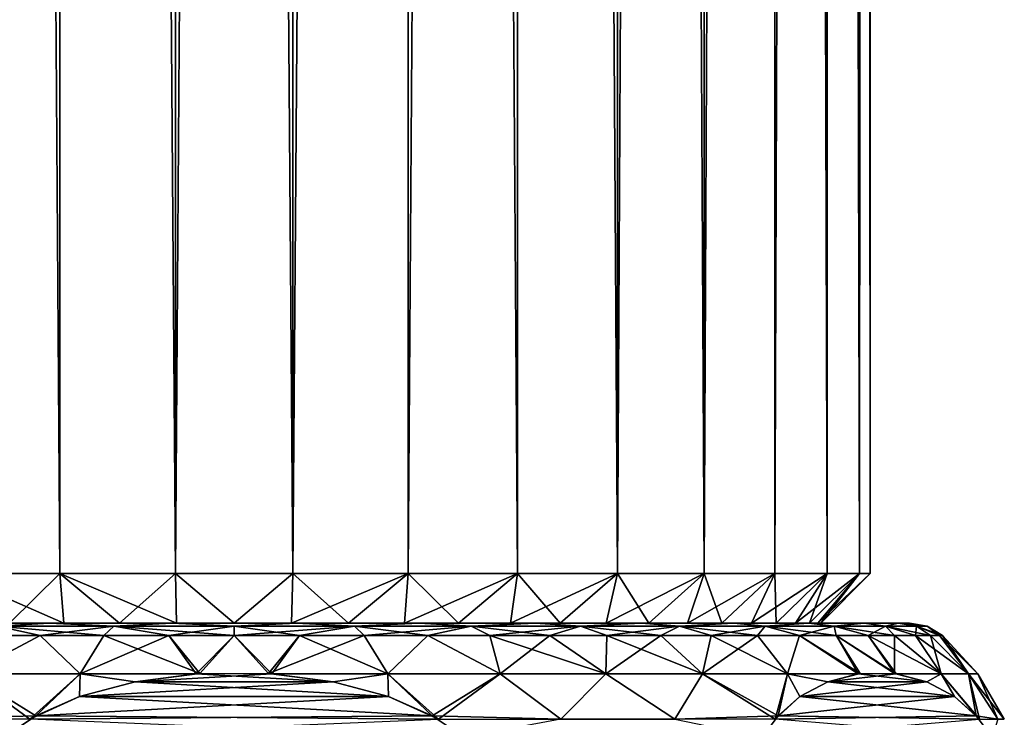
# Model space of a CAD drawing. Header units: metres. Extents: x -109 to 109, y -917 to 389.
# Tile 235 of 256: x -81 to -61, y 57 to 71. Entities that reach past the tile are written whole.
import ezdxf

# ---------------------------------------------------------------- set-up
doc = ezdxf.new("R2010")
doc.units = ezdxf.units.M
doc.layers.add('solid_24503124_XXX_01_SW0001', color=7, linetype='CONTINUOUS')

msp = doc.modelspace()

# ---------------------------------------------------------------- linework, layer by layer
at = {"layer": 'solid_24503124_XXX_01_SW0001'}
for points in [[(-80.017059, 60, 12.359321), (-80.016586, 378.299988, 12.35945), (-82.227768, 378.299988, 11.502831)], [(-82.227448, 60, 11.502992), (-80.017059, 60, 12.359321), (-82.227768, 378.299988, 11.502831)], [(-82.227448, 60, -11.502992), (-82.227768, 378.299988, -11.502831), (-80.016586, 378.299988, -12.35945)], [(-80.017059, 60, -12.359321), (-82.227448, 60, -11.502992), (-80.016586, 378.299988, -12.35945)], [(-80.017059, 60, 12.359321), (-77.686249, 60, 12.795129), (-80.016586, 378.299988, 12.35945)], [(-77.686249, 60, -12.795129), (-80.017059, 60, -12.359321), (-80.016586, 378.299988, -12.35945)], [(-77.686249, 60, 12.795129), (-77.685654, 378.299988, 12.795179), (-80.016586, 378.299988, 12.35945)], [(-77.686249, 60, -12.795129), (-80.016586, 378.299988, -12.35945), (-77.685654, 378.299988, -12.795179)], [(-77.686249, 60, 12.795129), (-75.313751, 60, 12.795129), (-77.685654, 378.299988, 12.795179)], [(-77.686249, 60, -12.795129), (-77.685654, 378.299988, -12.795179), (-75.314346, 378.299988, -12.795179)], [(-75.313751, 60, -12.795129), (-77.686249, 60, -12.795129), (-75.314346, 378.299988, -12.795179)], [(-75.313751, 60, 12.795129), (-75.314346, 378.299988, 12.795179), (-77.685654, 378.299988, 12.795179)], [(-75.313751, 60, 12.795129), (-72.983414, 378.299988, 12.35945), (-75.314346, 378.299988, 12.795179)], [(-75.313751, 60, -12.795129), (-75.314346, 378.299988, -12.795179), (-72.983414, 378.299988, -12.35945)], [(-75.313751, 60, 12.795129), (-72.982941, 60, 12.359321), (-72.983414, 378.299988, 12.35945)], [(-72.982941, 60, -12.359321), (-75.313751, 60, -12.795129), (-72.983414, 378.299988, -12.35945)], [(-70.772552, 60, 11.502992), (-70.772232, 378.299988, 11.502831), (-72.983414, 378.299988, 12.35945)], [(-72.982941, 60, 12.359321), (-70.772552, 60, 11.502992), (-72.983414, 378.299988, 12.35945)], [(-72.982941, 60, -12.359321), (-72.983414, 378.299988, -12.35945), (-70.772232, 378.299988, -11.502831)], [(-70.772552, 60, -11.502992), (-72.982941, 60, -12.359321), (-70.772232, 378.299988, -11.502831)], [(-70.772552, 60, 11.502992), (-68.756706, 60, 10.254947), (-70.772232, 378.299988, 11.502831)], [(-68.756706, 60, -10.254947), (-70.772552, 60, -11.502992), (-70.772232, 378.299988, -11.502831)], [(-68.756706, 60, 10.254947), (-68.756111, 378.299988, 10.254495), (-70.772232, 378.299988, 11.502831)], [(-68.756706, 60, -10.254947), (-70.772232, 378.299988, -11.502831), (-68.756111, 378.299988, -10.254495)], [(-68.756706, 60, 10.254947), (-67.003479, 60, 8.656712), (-68.756111, 378.299988, 10.254495)], [(-68.756706, 60, -10.254947), (-68.756111, 378.299988, -10.254495), (-67.003708, 378.299988, -8.656955)], [(-67.003479, 60, -8.656712), (-68.756706, 60, -10.254947), (-67.003708, 378.299988, -8.656955)], [(-67.003479, 60, 8.656712), (-67.003708, 378.299988, 8.656955), (-68.756111, 378.299988, 10.254495)], [(-67.003479, 60, 8.656712), (-65.574684, 378.299988, 6.764615), (-67.003708, 378.299988, 8.656955)], [(-67.003479, 60, -8.656712), (-67.003708, 378.299988, -8.656955), (-65.574684, 378.299988, -6.764615)], [(-67.003479, 60, 8.656712), (-65.574371, 60, 6.764101), (-65.574684, 378.299988, 6.764615)], [(-65.574371, 60, -6.764101), (-67.003479, 60, -8.656712), (-65.574684, 378.299988, -6.764615)], [(-64.517769, 60, 4.642055), (-64.517715, 378.299988, 4.64192), (-65.574684, 378.299988, 6.764615)], [(-65.574371, 60, 6.764101), (-64.517769, 60, 4.642055), (-65.574684, 378.299988, 6.764615)], [(-65.574371, 60, -6.764101), (-65.574684, 378.299988, -6.764615), (-64.517715, 378.299988, -4.64192)], [(-64.517769, 60, -4.642055), (-65.574371, 60, -6.764101), (-64.517715, 378.299988, -4.64192)], [(-64.517769, 60, 4.642055), (-63.868927, 60, 2.361885), (-64.517715, 378.299988, 4.64192)], [(-63.868927, 60, -2.361885), (-64.517769, 60, -4.642055), (-64.517715, 378.299988, -4.64192)], [(-63.868927, 60, 2.361885), (-63.868793, 378.299988, 2.361159), (-64.517715, 378.299988, 4.64192)], [(-63.868927, 60, -2.361885), (-64.517715, 378.299988, -4.64192), (-63.868793, 378.299988, -2.361159)], [(-63.868927, 60, -2.361885), (-63.868793, 378.299988, -2.361159), (-63.650002, 378.299988)], [(-63.868927, 60, -2.361885), (-63.650002, 378.299988), (-63.650002, 60)], [(-63.868927, 60, 2.361885), (-63.650002, 60), (-63.868793, 378.299988, 2.361159)], [(-63.650002, 60), (-63.650002, 378.299988), (-63.868793, 378.299988, 2.361159)], [(-79.939835, 59, 11.339752), (-80.017059, 60, 12.359321), (-82.227448, 60, 11.502992)], [(-81.034836, 59, 10.947957), (-79.939835, 59, 11.339752), (-82.227448, 60, 11.502992)], [(-81.034836, 59, -10.947957), (-82.227448, 60, -11.502992), (-80.017059, 60, -12.359321)], [(-79.939835, 59, -11.339752), (-81.034836, 59, -10.947957), (-80.017059, 60, -12.359321)], [(-77.661469, 59, 11.792942), (-77.686249, 60, 12.795129), (-80.017059, 60, 12.359321)], [(-78.811859, 59, 11.622295), (-77.661469, 59, 11.792942), (-80.017059, 60, 12.359321)], [(-79.939835, 59, 11.339752), (-78.811859, 59, 11.622295), (-80.017059, 60, 12.359321)], [(-78.811859, 59, -11.622295), (-80.017059, 60, -12.359321), (-77.686249, 60, -12.795129)], [(-78.811859, 59, -11.622295), (-79.939835, 59, -11.339752), (-80.017059, 60, -12.359321)], [(-77.661469, 59, -11.792942), (-78.811859, 59, -11.622295), (-77.686249, 60, -12.795129)], [(-76.5, 59, 11.849996), (-75.313751, 60, 12.795129), (-77.686249, 60, 12.795129)], [(-77.661469, 59, 11.792942), (-76.5, 59, 11.849996), (-77.686249, 60, 12.795129)], [(-76.5, 59, -11.849996), (-77.686249, 60, -12.795129), (-75.313751, 60, -12.795129)], [(-76.5, 59, -11.849996), (-77.661469, 59, -11.792942), (-77.686249, 60, -12.795129)], [(-76.5, 59, 11.849996), (-75.338531, 59, 11.792942), (-75.313751, 60, 12.795129)], [(-75.338531, 59, -11.792942), (-76.5, 59, -11.849996), (-75.313751, 60, -12.795129)], [(-75.338531, 59, 11.792942), (-74.188141, 59, 11.622295), (-75.313751, 60, 12.795129)], [(-75.338531, 59, -11.792942), (-75.313751, 60, -12.795129), (-72.982941, 60, -12.359321)], [(-74.188141, 59, -11.622295), (-75.338531, 59, -11.792942), (-72.982941, 60, -12.359321)], [(-74.188141, 59, 11.622295), (-72.982941, 60, 12.359321), (-75.313751, 60, 12.795129)], [(-74.188141, 59, 11.622295), (-73.060165, 59, 11.339752), (-72.982941, 60, 12.359321)], [(-73.060165, 59, -11.339752), (-74.188141, 59, -11.622295), (-72.982941, 60, -12.359321)], [(-73.060165, 59, 11.339752), (-71.965164, 59, 10.947957), (-72.982941, 60, 12.359321)], [(-73.060165, 59, -11.339752), (-72.982941, 60, -12.359321), (-70.772552, 60, -11.502992)], [(-71.965164, 59, -10.947957), (-73.060165, 59, -11.339752), (-70.772552, 60, -11.502992)], [(-71.965164, 59, 10.947957), (-70.772552, 60, 11.502992), (-72.982941, 60, 12.359321)], [(-71.965164, 59, 10.947957), (-70.913956, 59, 10.450767), (-70.772552, 60, 11.502992)], [(-70.913956, 59, -10.450767), (-71.965164, 59, -10.947957), (-70.772552, 60, -11.502992)], [(-70.913956, 59, 10.450767), (-69.916512, 59, 9.852928), (-70.772552, 60, 11.502992)], [(-70.913956, 59, -10.450767), (-70.772552, 60, -11.502992), (-68.756706, 60, -10.254947)], [(-69.916512, 59, -9.852928), (-70.913956, 59, -10.450767), (-68.756706, 60, -10.254947)], [(-69.916512, 59, 9.852928), (-68.756706, 60, 10.254947), (-70.772552, 60, 11.502992)], [(-69.916512, 59, 9.852928), (-68.982414, 59, 9.160151), (-68.756706, 60, 10.254947)], [(-68.982414, 59, -9.160151), (-69.916512, 59, -9.852928), (-68.756706, 60, -10.254947)], [(-68.982414, 59, 9.160151), (-68.120819, 59, 8.379244), (-68.756706, 60, 10.254947)], [(-68.982414, 59, -9.160151), (-68.756706, 60, -10.254947), (-67.003479, 60, -8.656712)], [(-68.120819, 59, -8.379244), (-68.982414, 59, -9.160151), (-67.003479, 60, -8.656712)], [(-68.120819, 59, 8.379244), (-67.003479, 60, 8.656712), (-68.756706, 60, 10.254947)], [(-68.120819, 59, 8.379244), (-67.339798, 59, 7.517527), (-67.003479, 60, 8.656712)], [(-67.339798, 59, -7.517527), (-68.120819, 59, -8.379244), (-67.003479, 60, -8.656712)], [(-67.339798, 59, 7.517527), (-66.647095, 59, 6.583517), (-67.003479, 60, 8.656712)], [(-67.339798, 59, -7.517527), (-67.003479, 60, -8.656712), (-65.574371, 60, -6.764101)], [(-66.647095, 59, -6.583517), (-67.339798, 59, -7.517527), (-65.574371, 60, -6.764101)], [(-66.647095, 59, 6.583517), (-65.574371, 60, 6.764101), (-67.003479, 60, 8.656712)], [(-66.647095, 59, 6.583517), (-66.04924, 59, 5.586062), (-65.574371, 60, 6.764101)], [(-66.04924, 59, -5.586062), (-66.647095, 59, -6.583517), (-65.574371, 60, -6.764101)], [(-66.04924, 59, 5.586062), (-65.552017, 59, 4.534772), (-65.574371, 60, 6.764101)], [(-66.04924, 59, -5.586062), (-65.574371, 60, -6.764101), (-64.517769, 60, -4.642055)], [(-65.552017, 59, -4.534772), (-66.04924, 59, -5.586062), (-64.517769, 60, -4.642055)], [(-65.552017, 59, 4.534772), (-64.517769, 60, 4.642055), (-65.574371, 60, 6.764101)], [(-65.552017, 59, 4.534772), (-65.160271, 59, 3.439915), (-64.517769, 60, 4.642055)], [(-65.160271, 59, -3.439915), (-65.552017, 59, -4.534772), (-64.517769, 60, -4.642055)], [(-65.160271, 59, 3.439915), (-64.877686, 59, 2.311776), (-64.517769, 60, 4.642055)], [(-65.160271, 59, -3.439915), (-64.517769, 60, -4.642055), (-63.868927, 60, -2.361885)], [(-64.877686, 59, -2.311776), (-65.160271, 59, -3.439915), (-63.868927, 60, -2.361885)], [(-64.877686, 59, 2.311776), (-63.868927, 60, 2.361885), (-64.517769, 60, 4.642055)], [(-64.877686, 59, 2.311776), (-64.707069, 59, 1.161523), (-63.868927, 60, 2.361885)], [(-64.707069, 59, -1.161523), (-64.877686, 59, -2.311776), (-63.868927, 60, -2.361885)], [(-64.707069, 59, -1.161523), (-63.868927, 60, -2.361885), (-63.650002, 60)], [(-64.707069, 59, -1.161523), (-63.650002, 60), (-64.650002, 59, 0)], [(-64.707069, 59, 1.161523), (-64.650002, 59, 0), (-63.868927, 60, 2.361885)], [(-64.650002, 59, 0), (-63.650002, 60), (-63.868927, 60, 2.361885)], [(-84.724968, 59, -10.888356), (-81.034836, 59, -10.947957), (-79.939835, 59, -11.339752)], [(-84.724968, 59, -10.888356), (-79.939835, 59, -11.339752), (-78.811859, 59, -11.622295)], [(-84.724968, 59, -10.888356), (-78.811859, 59, -11.622295), (-77.661469, 59, -11.792942)], [(-82.583694, 59, -12.214544), (-84.724968, 59, -10.888356), (-77.661469, 59, -11.792942)], [(-82.583694, 59, 12.214544), (-75.338531, 59, 11.792942), (-76.5, 59, 11.849996)], [(-82.583694, 59, 12.214544), (-70.416306, 59, 12.214544), (-75.338531, 59, 11.792942)], [(-82.583694, 59, 12.214544), (-76.5, 59, 11.849996), (-77.661469, 59, 11.792942)], [(-82.583694, 59, 12.214544), (-77.661469, 59, 11.792942), (-78.811859, 59, 11.622295)], [(-82.583694, 59, 12.214544), (-78.811859, 59, 11.622295), (-79.939835, 59, 11.339752)], [(-82.583694, 59, 12.214544), (-79.939835, 59, 11.339752), (-81.034836, 59, 10.947957)], [(-70.416306, 59, -12.214544), (-82.583694, 59, -12.214544), (-77.661469, 59, -11.792942)], [(-82.583694, 59, 12.214544), (-80.235153, 59, 13.124599), (-70.416306, 59, 12.214544)], [(-81.288048, 58.935413, 13.155044), (-80.235153, 59, 13.124599), (-82.583694, 59, 12.214544)], [(-72.764847, 59, -13.124599), (-80.235153, 59, -13.124599), (-82.583694, 59, -12.214544)], [(-81.288048, 58.935413, -13.155044), (-82.583694, 59, -12.214544), (-80.235153, 59, -13.124599)], [(-70.416306, 59, -12.214544), (-72.764847, 59, -13.124599), (-82.583694, 59, -12.214544)], [(-81.288048, 58.935413, 13.155044), (-81.66835, 58.75, 13.341057), (-80.415352, 58.75, 13.761022)], [(-81.288048, 58.935413, -13.155044), (-80.415352, 58.75, -13.761022), (-81.66835, 58.75, -13.341057)], [(-78.930954, 58.935413, 13.786624), (-80.235153, 59, 13.124599), (-81.288048, 58.935413, 13.155044)], [(-81.288048, 58.935413, -13.155044), (-80.235153, 59, -13.124599), (-78.930954, 58.935413, -13.786624)], [(-81.288048, 58.935413, 13.155044), (-80.415352, 58.75, 13.761022), (-79.128937, 58.75, 14.063582)], [(-78.930954, 58.935413, 13.786624), (-81.288048, 58.935413, 13.155044), (-79.128937, 58.75, 14.063582)], [(-81.288048, 58.935413, -13.155044), (-78.930954, 58.935413, -13.786624), (-80.415352, 58.75, -13.761022)], [(-78.930954, 58.935413, -13.786624), (-79.128937, 58.75, -14.063582), (-80.415352, 58.75, -13.761022)], [(-80.235153, 59, 13.124599), (-72.764847, 59, 13.124599), (-70.416306, 59, 12.214544)], [(-80.235153, 59, 13.124599), (-77.759354, 59, 13.587511), (-72.764847, 59, 13.124599)], [(-78.930954, 58.935413, 13.786624), (-77.759354, 59, 13.587511), (-80.235153, 59, 13.124599)], [(-75.240646, 59, -13.587511), (-77.759354, 59, -13.587511), (-80.235153, 59, -13.124599)], [(-78.930954, 58.935413, -13.786624), (-80.235153, 59, -13.124599), (-77.759354, 59, -13.587511)], [(-72.764847, 59, -13.124599), (-75.240646, 59, -13.587511), (-80.235153, 59, -13.124599)], [(-78.930954, 58.935413, 13.786624), (-79.128937, 58.75, 14.063582), (-77.820099, 58.75, 14.246158)], [(-78.930954, 58.935413, -13.786624), (-77.820099, 58.75, -14.246158), (-79.128937, 58.75, -14.063582)], [(-76.5, 58.935413, 13.999305), (-77.759354, 59, 13.587511), (-78.930954, 58.935413, 13.786624)], [(-78.930954, 58.935413, -13.786624), (-77.759354, 59, -13.587511), (-76.5, 58.935413, -13.999305)], [(-78.930954, 58.935413, 13.786624), (-77.820099, 58.75, 14.246158), (-76.5, 58.75, 14.307189)], [(-76.5, 58.935413, 13.999305), (-78.930954, 58.935413, 13.786624), (-76.5, 58.75, 14.307189)], [(-78.930954, 58.935413, -13.786624), (-76.5, 58.935413, -13.999305), (-77.820099, 58.75, -14.246158)], [(-76.5, 58.935413, -13.999305), (-76.5, 58.75, -14.307189), (-77.820099, 58.75, -14.246158)], [(-77.759354, 59, 13.587511), (-75.240646, 59, 13.587511), (-72.764847, 59, 13.124599)], [(-76.5, 58.935413, 13.999305), (-75.240646, 59, 13.587511), (-77.759354, 59, 13.587511)], [(-76.5, 58.935413, -13.999305), (-77.759354, 59, -13.587511), (-75.240646, 59, -13.587511)], [(-70.416306, 59, -12.214544), (-77.661469, 59, -11.792942), (-76.5, 59, -11.849996)], [(-70.416306, 59, -12.214544), (-76.5, 59, -11.849996), (-75.338531, 59, -11.792942)], [(-74.069046, 58.935413, 13.786624), (-75.240646, 59, 13.587511), (-76.5, 58.935413, 13.999305)], [(-76.5, 58.935413, -13.999305), (-75.240646, 59, -13.587511), (-74.069046, 58.935413, -13.786624)], [(-76.5, 58.935413, 13.999305), (-76.5, 58.75, 14.307189), (-75.179901, 58.75, 14.246158)], [(-74.069046, 58.935413, 13.786624), (-76.5, 58.935413, 13.999305), (-75.179901, 58.75, 14.246158)], [(-74.069046, 58.935413, -13.786624), (-75.179901, 58.75, -14.246158), (-76.5, 58.75, -14.307189)], [(-76.5, 58.935413, -13.999305), (-74.069046, 58.935413, -13.786624), (-76.5, 58.75, -14.307189)], [(-68.275032, 59, 10.888356), (-74.188141, 59, 11.622295), (-75.338531, 59, 11.792942)], [(-70.416306, 59, 12.214544), (-68.275032, 59, 10.888356), (-75.338531, 59, 11.792942)], [(-70.416306, 59, -12.214544), (-75.338531, 59, -11.792942), (-74.188141, 59, -11.622295)], [(-74.069046, 58.935413, 13.786624), (-72.764847, 59, 13.124599), (-75.240646, 59, 13.587511)], [(-74.069046, 58.935413, -13.786624), (-75.240646, 59, -13.587511), (-72.764847, 59, -13.124599)], [(-74.069046, 58.935413, 13.786624), (-75.179901, 58.75, 14.246158), (-73.871063, 58.75, 14.063582)], [(-74.069046, 58.935413, -13.786624), (-73.871063, 58.75, -14.063582), (-75.179901, 58.75, -14.246158)], [(-68.275032, 59, 10.888356), (-73.060165, 59, 11.339752), (-74.188141, 59, 11.622295)], [(-70.416306, 59, -12.214544), (-74.188141, 59, -11.622295), (-73.060165, 59, -11.339752)], [(-71.711952, 58.935413, 13.155044), (-72.764847, 59, 13.124599), (-74.069046, 58.935413, 13.786624)], [(-74.069046, 58.935413, -13.786624), (-72.764847, 59, -13.124599), (-71.711952, 58.935413, -13.155044)], [(-74.069046, 58.935413, 13.786624), (-73.871063, 58.75, 14.063582), (-72.584648, 58.75, 13.761022)], [(-71.711952, 58.935413, 13.155044), (-74.069046, 58.935413, 13.786624), (-72.584648, 58.75, 13.761022)], [(-74.069046, 58.935413, -13.786624), (-71.711952, 58.935413, -13.155044), (-73.871063, 58.75, -14.063582)], [(-71.711952, 58.935413, -13.155044), (-72.584648, 58.75, -13.761022), (-73.871063, 58.75, -14.063582)], [(-68.275032, 59, 10.888356), (-71.965164, 59, 10.947957), (-73.060165, 59, 11.339752)], [(-70.416306, 59, -12.214544), (-73.060165, 59, -11.339752), (-71.965164, 59, -10.947957)], [(-71.711952, 58.935413, 13.155044), (-70.416306, 59, 12.214544), (-72.764847, 59, 13.124599)], [(-71.711952, 58.935413, -13.155044), (-72.764847, 59, -13.124599), (-70.416306, 59, -12.214544)], [(-71.711952, 58.935413, 13.155044), (-72.584648, 58.75, 13.761022), (-71.33165, 58.75, 13.341057)], [(-71.711952, 58.935413, -13.155044), (-71.33165, 58.75, -13.341057), (-72.584648, 58.75, -13.761022)], [(-68.275032, 59, 10.888356), (-70.913956, 59, 10.450767), (-71.965164, 59, 10.947957)], [(-68.275032, 59, -10.888356), (-71.965164, 59, -10.947957), (-70.913956, 59, -10.450767)], [(-68.275032, 59, -10.888356), (-70.416306, 59, -12.214544), (-71.965164, 59, -10.947957)], [(-69.500351, 58.935413, 12.123754), (-70.416306, 59, 12.214544), (-71.711952, 58.935413, 13.155044)], [(-71.711952, 58.935413, -13.155044), (-70.416306, 59, -12.214544), (-69.500351, 58.935413, -12.123754)], [(-71.711952, 58.935413, 13.155044), (-71.33165, 58.75, 13.341057), (-70.122734, 58.75, 12.80727)], [(-69.500351, 58.935413, 12.123754), (-71.711952, 58.935413, 13.155044), (-70.122734, 58.75, 12.80727)], [(-71.711952, 58.935413, -13.155044), (-69.500351, 58.935413, -12.123754), (-71.33165, 58.75, -13.341057)], [(-69.500351, 58.935413, -12.123754), (-70.122734, 58.75, -12.80727), (-71.33165, 58.75, -13.341057)], [(-66.413971, 59, 9.191219), (-69.916512, 59, 9.852928), (-70.913956, 59, 10.450767)], [(-68.275032, 59, 10.888356), (-66.413971, 59, 9.191219), (-70.913956, 59, 10.450767)], [(-68.275032, 59, -10.888356), (-70.913956, 59, -10.450767), (-69.916512, 59, -9.852928)], [(-69.500351, 58.935413, 12.123754), (-68.275032, 59, 10.888356), (-70.416306, 59, 12.214544)], [(-69.500351, 58.935413, -12.123754), (-70.416306, 59, -12.214544), (-68.275032, 59, -10.888356)], [(-69.500351, 58.935413, 12.123754), (-70.122734, 58.75, 12.80727), (-68.968239, 58.75, 12.164217)], [(-69.500351, 58.935413, -12.123754), (-68.968239, 58.75, -12.164217), (-70.122734, 58.75, -12.80727)], [(-66.413971, 59, 9.191219), (-68.982414, 59, 9.160151), (-69.916512, 59, 9.852928)], [(-66.413971, 59, -9.191219), (-69.916512, 59, -9.852928), (-68.982414, 59, -9.160151)], [(-66.413971, 59, -9.191219), (-68.275032, 59, -10.888356), (-69.916512, 59, -9.852928)], [(-67.501419, 58.935413, 10.72409), (-68.275032, 59, 10.888356), (-69.500351, 58.935413, 12.123754)], [(-69.500351, 58.935413, -12.123754), (-68.275032, 59, -10.888356), (-67.501419, 58.935413, -10.72409)], [(-69.500351, 58.935413, 12.123754), (-68.968239, 58.75, 12.164217), (-67.877991, 58.75, 11.417383)], [(-67.501419, 58.935413, 10.72409), (-69.500351, 58.935413, 12.123754), (-67.877991, 58.75, 11.417383)], [(-69.500351, 58.935413, -12.123754), (-67.501419, 58.935413, -10.72409), (-68.968239, 58.75, -12.164217)], [(-64.896545, 59, 7.18097), (-68.120819, 59, 8.379244), (-68.982414, 59, 9.160151)], [(-66.413971, 59, 9.191219), (-64.896545, 59, 7.18097), (-68.982414, 59, 9.160151)], [(-66.413971, 59, -9.191219), (-68.982414, 59, -9.160151), (-68.120819, 59, -8.379244)], [(-67.501419, 58.935413, -10.72409), (-67.877991, 58.75, -11.417383), (-68.968239, 58.75, -12.164217)], [(-67.501419, 58.935413, 10.72409), (-66.413971, 59, 9.191219), (-68.275032, 59, 10.888356)], [(-67.501419, 58.935413, -10.72409), (-68.275032, 59, -10.888356), (-66.413971, 59, -9.191219)], [(-64.896545, 59, 7.18097), (-67.339798, 59, 7.517527), (-68.120819, 59, 8.379244)], [(-66.413971, 59, -9.191219), (-68.120819, 59, -8.379244), (-67.339798, 59, -7.517527)], [(-67.501419, 58.935413, 10.72409), (-67.877991, 58.75, 11.417383), (-66.861305, 58.75, 10.57314)], [(-67.501419, 58.935413, -10.72409), (-66.861305, 58.75, -10.57314), (-67.877991, 58.75, -11.417383)], [(-65.775909, 58.935413, 8.99858), (-66.413971, 59, 9.191219), (-67.501419, 58.935413, 10.72409)], [(-67.501419, 58.935413, -10.72409), (-66.413971, 59, -9.191219), (-65.775909, 58.935413, -8.99858)], [(-67.501419, 58.935413, 10.72409), (-66.861305, 58.75, 10.57314), (-65.926857, 58.75, 9.638691)], [(-65.775909, 58.935413, 8.99858), (-67.501419, 58.935413, 10.72409), (-65.926857, 58.75, 9.638691)], [(-67.501419, 58.935413, -10.72409), (-65.775909, 58.935413, -8.99858), (-66.861305, 58.75, -10.57314)], [(-64.896545, 59, 7.18097), (-66.647095, 59, 6.583517), (-67.339798, 59, 7.517527)], [(-64.896545, 59, -7.18097), (-67.339798, 59, -7.517527), (-66.647095, 59, -6.583517)], [(-64.896545, 59, -7.18097), (-66.413971, 59, -9.191219), (-67.339798, 59, -7.517527)], [(-65.775909, 58.935413, -8.99858), (-65.926857, 58.75, -9.638691), (-66.861305, 58.75, -10.57314)], [(-63.774384, 59, 4.925974), (-66.04924, 59, 5.586062), (-66.647095, 59, 6.583517)], [(-64.896545, 59, 7.18097), (-63.774384, 59, 4.925974), (-66.647095, 59, 6.583517)], [(-64.896545, 59, -7.18097), (-66.647095, 59, -6.583517), (-66.04924, 59, -5.586062)], [(-65.775909, 58.935413, 8.99858), (-64.896545, 59, 7.18097), (-66.413971, 59, 9.191219)], [(-65.775909, 58.935413, -8.99858), (-66.413971, 59, -9.191219), (-64.896545, 59, -7.18097)], [(-63.774384, 59, 4.925974), (-65.552017, 59, 4.534772), (-66.04924, 59, 5.586062)], [(-63.774384, 59, -4.925974), (-66.04924, 59, -5.586062), (-65.552017, 59, -4.534772)], [(-63.774384, 59, -4.925974), (-64.896545, 59, -7.18097), (-66.04924, 59, -5.586062)], [(-65.775909, 58.935413, 8.99858), (-65.926857, 58.75, 9.638691), (-65.082619, 58.75, 8.622007)], [(-65.775909, 58.935413, -8.99858), (-65.082619, 58.75, -8.622007), (-65.926857, 58.75, -9.638691)], [(-64.376244, 58.935413, 6.999652), (-64.896545, 59, 7.18097), (-65.775909, 58.935413, 8.99858)], [(-65.775909, 58.935413, -8.99858), (-64.896545, 59, -7.18097), (-64.376244, 58.935413, -6.999652)], [(-65.775909, 58.935413, 8.99858), (-65.082619, 58.75, 8.622007), (-64.335785, 58.75, 7.531765)], [(-64.376244, 58.935413, 6.999652), (-65.775909, 58.935413, 8.99858), (-64.335785, 58.75, 7.531765)], [(-65.775909, 58.935413, -8.99858), (-64.376244, 58.935413, -6.999652), (-65.082619, 58.75, -8.622007)], [(-63.085815, 59, 2.503233), (-65.160271, 59, 3.439915), (-65.552017, 59, 4.534772)], [(-63.774384, 59, 4.925974), (-63.085815, 59, 2.503233), (-65.552017, 59, 4.534772)], [(-63.774384, 59, -4.925974), (-65.552017, 59, -4.534772), (-65.160271, 59, -3.439915)], [(-63.085815, 59, 2.503233), (-64.877686, 59, 2.311776), (-65.160271, 59, 3.439915)], [(-63.085815, 59, -2.503233), (-65.160271, 59, -3.439915), (-64.877686, 59, -2.311776)], [(-63.085815, 59, -2.503233), (-63.774384, 59, -4.925974), (-65.160271, 59, -3.439915)], [(-64.376244, 58.935413, -6.999652), (-64.335785, 58.75, -7.531765), (-65.082619, 58.75, -8.622007)], [(-64.376244, 58.935413, 6.999652), (-63.774384, 59, 4.925974), (-64.896545, 59, 7.18097)], [(-64.376244, 58.935413, -6.999652), (-64.896545, 59, -7.18097), (-63.774384, 59, -4.925974)], [(-62.854248, 59), (-64.707069, 59, 1.161523), (-64.877686, 59, 2.311776)], [(-63.085815, 59, 2.503233), (-62.854248, 59), (-64.877686, 59, 2.311776)], [(-63.085815, 59, -2.503233), (-64.877686, 59, -2.311776), (-64.707069, 59, -1.161523)], [(-62.854248, 59), (-64.650002, 59, 0), (-64.707069, 59, 1.161523)], [(-63.085815, 59, -2.503233), (-64.707069, 59, -1.161523), (-64.650002, 59, 0)], [(-63.085815, 59, -2.503233), (-64.650002, 59, 0), (-62.854248, 59)], [(-63.344955, 58.935413, 4.788044), (-63.774384, 59, 4.925974), (-64.376244, 58.935413, 6.999652)], [(-64.376244, 58.935413, -6.999652), (-63.774384, 59, -4.925974), (-63.344955, 58.935413, -4.788044)], [(-64.376244, 58.935413, 6.999652), (-64.335785, 58.75, 7.531765), (-63.69273, 58.75, 6.377263)], [(-64.376244, 58.935413, 6.999652), (-63.69273, 58.75, 6.377263), (-63.158943, 58.75, 5.168353)], [(-63.344955, 58.935413, 4.788044), (-64.376244, 58.935413, 6.999652), (-63.158943, 58.75, 5.168353)], [(-64.376244, 58.935413, -6.999652), (-63.69273, 58.75, -6.377263), (-64.335785, 58.75, -7.531765)], [(-64.376244, 58.935413, -6.999652), (-63.344955, 58.935413, -4.788044), (-63.69273, 58.75, -6.377263)], [(-63.344955, 58.935413, 4.788044), (-63.085815, 59, 2.503233), (-63.774384, 59, 4.925974)], [(-63.344955, 58.935413, -4.788044), (-63.774384, 59, -4.925974), (-63.085815, 59, -2.503233)], [(-63.344955, 58.935413, -4.788044), (-63.158943, 58.75, -5.168353), (-63.69273, 58.75, -6.377263)], [(-62.713375, 58.935413, 2.430954), (-63.085815, 59, 2.503233), (-63.344955, 58.935413, 4.788044)], [(-63.344955, 58.935413, -4.788044), (-63.085815, 59, -2.503233), (-62.713375, 58.935413, -2.430954)], [(-63.344955, 58.935413, 4.788044), (-63.158943, 58.75, 5.168353), (-62.738979, 58.75, 3.915348)], [(-63.344955, 58.935413, 4.788044), (-62.738979, 58.75, 3.915348), (-62.436417, 58.75, 2.628939)], [(-62.713375, 58.935413, 2.430954), (-63.344955, 58.935413, 4.788044), (-62.436417, 58.75, 2.628939)], [(-63.344955, 58.935413, -4.788044), (-62.738979, 58.75, -3.915348), (-63.158943, 58.75, -5.168353)], [(-63.344955, 58.935413, -4.788044), (-62.713375, 58.935413, -2.430954), (-62.738979, 58.75, -3.915348)], [(-62.500694, 58.935413), (-62.854248, 59), (-63.085815, 59, 2.503233)], [(-62.713375, 58.935413, -2.430954), (-63.085815, 59, -2.503233), (-62.854248, 59)], [(-62.500694, 58.935413), (-63.085815, 59, 2.503233), (-62.713375, 58.935413, 2.430954)], [(-62.713375, 58.935413, -2.430954), (-62.854248, 59), (-62.500694, 58.935413)], [(-62.713375, 58.935413, -2.430954), (-62.436417, 58.75, -2.628939), (-62.738979, 58.75, -3.915348)], [(-62.713375, 58.935413, 2.430954), (-62.436417, 58.75, 2.628939), (-62.253841, 58.75, 1.320101)], [(-62.713375, 58.935413, 2.430954), (-62.253841, 58.75, 1.320101), (-62.19281, 58.75)], [(-62.500694, 58.935413), (-62.713375, 58.935413, 2.430954), (-62.19281, 58.75)], [(-62.713375, 58.935413, -2.430954), (-62.500694, 58.935413), (-62.253841, 58.75, -1.320101)], [(-62.713375, 58.935413, -2.430954), (-62.253841, 58.75, -1.320101), (-62.436417, 58.75, -2.628939)], [(-62.253841, 58.75, -1.320101), (-62.500694, 58.935413), (-62.19281, 58.75)], [(-80.415352, 58.75, 13.761022), (-81.875427, 57.9701, 14.027575), (-79.6064, 57.9701, 14.697562)], [(-80.415352, 58.75, 13.761022), (-81.66835, 58.75, 13.341057), (-81.875427, 57.9701, 14.027575)], [(-81.875427, 57.9701, -14.027575), (-81.66835, 58.75, -13.341057), (-80.415352, 58.75, -13.761022)], [(-79.6064, 57.9701, -14.697562), (-81.875427, 57.9701, -14.027575), (-80.415352, 58.75, -13.761022)], [(-79.128937, 58.75, 14.063582), (-80.415352, 58.75, 13.761022), (-79.6064, 57.9701, 14.697562)], [(-79.6064, 57.9701, -14.697562), (-80.415352, 58.75, -13.761022), (-79.128937, 58.75, -14.063582)], [(-79.128937, 58.75, 14.063582), (-79.6064, 57.9701, 14.697562), (-77.191826, 57.978622, 15)], [(-79.6064, 57.9701, -14.697562), (-79.128937, 58.75, -14.063582), (-77.820099, 58.75, -14.246158)], [(-77.263741, 57.973907, -15), (-79.6064, 57.9701, -14.697562), (-77.820099, 58.75, -14.246158)], [(-77.820099, 58.75, 14.246158), (-79.128937, 58.75, 14.063582), (-77.191826, 57.978622, 15)], [(-76.5, 58.75, 14.307189), (-77.820099, 58.75, 14.246158), (-77.191826, 57.978622, 15)], [(-77.263741, 57.973907, -15), (-77.820099, 58.75, -14.246158), (-76.5, 58.75, -14.307189)], [(-75.808174, 57.978622, -15), (-77.263741, 57.973907, -15), (-76.5, 58.75, -14.307189)], [(-76.5, 58.75, 14.307189), (-77.191826, 57.978622, 15), (-75.736259, 57.973907, 15)], [(-75.179901, 58.75, 14.246158), (-76.5, 58.75, 14.307189), (-75.736259, 57.973907, 15)], [(-75.808174, 57.978622, -15), (-76.5, 58.75, -14.307189), (-75.179901, 58.75, -14.246158)], [(-75.808174, 57.978622, -15), (-75.179901, 58.75, -14.246158), (-73.871063, 58.75, -14.063582)], [(-73.3936, 57.9701, -14.697562), (-75.808174, 57.978622, -15), (-73.871063, 58.75, -14.063582)], [(-75.179901, 58.75, 14.246158), (-75.736259, 57.973907, 15), (-73.3936, 57.9701, 14.697562)], [(-73.871063, 58.75, 14.063582), (-75.179901, 58.75, 14.246158), (-73.3936, 57.9701, 14.697562)], [(-72.584648, 58.75, 13.761022), (-73.871063, 58.75, 14.063582), (-73.3936, 57.9701, 14.697562)], [(-73.3936, 57.9701, -14.697562), (-73.871063, 58.75, -14.063582), (-72.584648, 58.75, -13.761022)], [(-72.584648, 58.75, 13.761022), (-73.3936, 57.9701, 14.697562), (-71.124573, 57.9701, 14.027575)], [(-71.124573, 57.9701, -14.027575), (-73.3936, 57.9701, -14.697562), (-72.584648, 58.75, -13.761022)], [(-71.33165, 58.75, 13.341057), (-72.584648, 58.75, 13.761022), (-71.124573, 57.9701, 14.027575)], [(-71.124573, 57.9701, -14.027575), (-72.584648, 58.75, -13.761022), (-71.33165, 58.75, -13.341057)], [(-71.33165, 58.75, 13.341057), (-71.124573, 57.9701, 14.027575), (-68.988876, 57.9701, 13.009654)], [(-70.122734, 58.75, 12.80727), (-71.33165, 58.75, 13.341057), (-68.988876, 57.9701, 13.009654)], [(-71.124573, 57.9701, -14.027575), (-71.33165, 58.75, -13.341057), (-70.122734, 58.75, -12.80727)], [(-68.988876, 57.9701, -13.009653), (-71.124573, 57.9701, -14.027575), (-70.122734, 58.75, -12.80727)], [(-68.968239, 58.75, 12.164217), (-70.122734, 58.75, 12.80727), (-68.988876, 57.9701, 13.009654)], [(-68.988876, 57.9701, -13.009653), (-70.122734, 58.75, -12.80727), (-68.968239, 58.75, -12.164217)], [(-68.968239, 58.75, 12.164217), (-68.988876, 57.9701, 13.009654), (-67.039482, 57.9701, 11.669047)], [(-68.988876, 57.9701, -13.009653), (-68.968239, 58.75, -12.164217), (-67.877991, 58.75, -11.417383)], [(-67.039482, 57.9701, -11.669047), (-68.988876, 57.9701, -13.009653), (-67.877991, 58.75, -11.417383)], [(-67.877991, 58.75, 11.417383), (-68.968239, 58.75, 12.164217), (-67.039482, 57.9701, 11.669047)], [(-66.861305, 58.75, 10.57314), (-67.877991, 58.75, 11.417383), (-67.039482, 57.9701, 11.669047)], [(-67.039482, 57.9701, -11.669047), (-67.877991, 58.75, -11.417383), (-66.861305, 58.75, -10.57314)], [(-66.861305, 58.75, 10.57314), (-67.039482, 57.9701, 11.669047), (-65.324745, 57.9701, 10.039008)], [(-67.039482, 57.9701, -11.669047), (-66.861305, 58.75, -10.57314), (-65.926857, 58.75, -9.638691)], [(-65.324745, 57.9701, -10.039007), (-67.039482, 57.9701, -11.669047), (-65.926857, 58.75, -9.638691)], [(-65.926857, 58.75, 9.638691), (-66.861305, 58.75, 10.57314), (-65.324745, 57.9701, 10.039008)], [(-65.082619, 58.75, 8.622007), (-65.926857, 58.75, 9.638691), (-65.324745, 57.9701, 10.039008)], [(-65.324745, 57.9701, -10.039007), (-65.926857, 58.75, -9.638691), (-65.082619, 58.75, -8.622007)], [(-65.082619, 58.75, 8.622007), (-65.324745, 57.9701, 10.039008), (-63.855541, 57.978622, 8.099155)], [(-63.891495, 57.973907, -8.161427), (-65.324745, 57.9701, -10.039007), (-65.082619, 58.75, -8.622007)], [(-64.335785, 58.75, 7.531765), (-65.082619, 58.75, 8.622007), (-63.855541, 57.978622, 8.099155)], [(-63.891495, 57.973907, -8.161427), (-65.082619, 58.75, -8.622007), (-64.335785, 58.75, -7.531765)], [(-63.127739, 57.973907, 6.838567), (-64.335785, 58.75, 7.531765), (-63.855541, 57.978622, 8.099155)], [(-63.127739, 57.973907, 6.838567), (-63.69273, 58.75, 6.377263), (-64.335785, 58.75, 7.531765)], [(-64.335785, 58.75, -7.531765), (-63.69273, 58.75, -6.377263), (-63.163692, 57.978619, -6.900835)], [(-63.891495, 57.973907, -8.161427), (-64.335785, 58.75, -7.531765), (-63.163692, 57.978619, -6.900835)], [(-62.218334, 57.9701, 4.65855), (-63.158943, 58.75, 5.168353), (-63.69273, 58.75, 6.377263)], [(-63.127739, 57.973907, 6.838567), (-62.218334, 57.9701, 4.65855), (-63.69273, 58.75, 6.377263)], [(-63.69273, 58.75, -6.377263), (-63.158943, 58.75, -5.168353), (-63.163692, 57.978619, -6.900835)], [(-63.158943, 58.75, -5.168353), (-62.218334, 57.9701, -4.658551), (-63.163692, 57.978619, -6.900835)], [(-62.218334, 57.9701, 4.65855), (-62.738979, 58.75, 3.915348), (-63.158943, 58.75, 5.168353)], [(-63.158943, 58.75, -5.168353), (-62.738979, 58.75, -3.915348), (-62.218334, 57.9701, -4.658551)], [(-61.664051, 57.9701, 2.358525), (-62.436417, 58.75, 2.628939), (-62.738979, 58.75, 3.915348)], [(-62.218334, 57.9701, 4.65855), (-61.664051, 57.9701, 2.358525), (-62.738979, 58.75, 3.915348)], [(-62.738979, 58.75, -3.915348), (-62.436417, 58.75, -2.628939), (-62.218334, 57.9701, -4.658551)], [(-61.664051, 57.9701, 2.358525), (-62.253841, 58.75, 1.320101), (-62.436417, 58.75, 2.628939)], [(-62.436417, 58.75, -2.628939), (-61.664051, 57.9701, -2.358525), (-62.218334, 57.9701, -4.658551)], [(-62.436417, 58.75, -2.628939), (-62.253841, 58.75, -1.320101), (-61.664051, 57.9701, -2.358525)], [(-61.477749, 57.9701), (-62.19281, 58.75), (-62.253841, 58.75, 1.320101)], [(-61.664051, 57.9701, 2.358525), (-61.477749, 57.9701), (-62.253841, 58.75, 1.320101)], [(-62.253841, 58.75, -1.320101), (-62.19281, 58.75), (-61.664051, 57.9701, -2.358525)], [(-61.664051, 57.9701, -2.358525), (-62.19281, 58.75), (-61.477749, 57.9701)], [(-80.501915, 57.127827, 15), (-81.875427, 57.9701, 14.027575), (-83.101372, 57.056221, 14.08764)], [(-83.101372, 57.056221, -14.08764), (-81.875427, 57.9701, -14.027575), (-80.626884, 57.056782, -15)], [(-80.501915, 57.127827, 15), (-79.6064, 57.9701, 14.697562), (-81.875427, 57.9701, 14.027575)], [(-80.626884, 57.056782, -15), (-81.875427, 57.9701, -14.027575), (-79.6064, 57.9701, -14.697562)], [(-79.620499, 57.515446, -15), (-80.626884, 57.056782, -15), (-79.6064, 57.9701, -14.697562)], [(-79.620499, 57.515446, 15), (-79.6064, 57.9701, 14.697562), (-80.501915, 57.127827, 15)], [(-79.620499, 57.515446, 15), (-78.501411, 57.814022, 15), (-79.6064, 57.9701, 14.697562)], [(-78.501411, 57.814022, -15), (-79.620499, 57.515446, -15), (-79.6064, 57.9701, -14.697562)], [(-78.501411, 57.814022, 15), (-77.191826, 57.978622, 15), (-79.6064, 57.9701, 14.697562)], [(-78.501411, 57.814022, -15), (-79.6064, 57.9701, -14.697562), (-77.263741, 57.973907, -15)], [(-78.501411, 57.814022, 15), (-75.736259, 57.973907, 15), (-77.191826, 57.978622, 15)], [(-78.501411, 57.814022, 15), (-74.498589, 57.814022, 15), (-75.736259, 57.973907, 15)], [(-78.501411, 57.814022, -15), (-77.263741, 57.973907, -15), (-74.498589, 57.814022, -15)], [(-74.498589, 57.814022, -15), (-77.263741, 57.973907, -15), (-75.808174, 57.978622, -15)], [(-74.498589, 57.814022, -15), (-75.808174, 57.978622, -15), (-73.3936, 57.9701, -14.697562)], [(-73.3936, 57.9701, 14.697562), (-75.736259, 57.973907, 15), (-74.498589, 57.814022, 15)], [(-73.3936, 57.9701, 14.697562), (-74.498589, 57.814022, 15), (-73.379501, 57.515446, 15)], [(-73.379501, 57.515446, -15), (-74.498589, 57.814022, -15), (-73.3936, 57.9701, -14.697562)], [(-71.124573, 57.9701, 14.027575), (-73.3936, 57.9701, 14.697562), (-72.373116, 57.056782, 15)], [(-73.3936, 57.9701, 14.697562), (-73.379501, 57.515446, 15), (-72.373116, 57.056782, 15)], [(-72.498085, 57.127827, -15), (-73.3936, 57.9701, -14.697562), (-71.124573, 57.9701, -14.027575)], [(-72.498085, 57.127827, -15), (-73.379501, 57.515446, -15), (-73.3936, 57.9701, -14.697562)], [(-69.898628, 57.056221, -14.08764), (-72.498085, 57.127827, -15), (-71.124573, 57.9701, -14.027575)], [(-71.124573, 57.9701, 14.027575), (-72.373116, 57.056782, 15), (-69.898628, 57.056221, 14.08764)], [(-68.988876, 57.9701, 13.009654), (-71.124573, 57.9701, 14.027575), (-69.898628, 57.056221, 14.08764)], [(-69.898628, 57.056221, -14.08764), (-71.124573, 57.9701, -14.027575), (-68.988876, 57.9701, -13.009653)], [(-68.988876, 57.9701, 13.009654), (-69.898628, 57.056221, 14.08764), (-67.600433, 57.056221, 12.760777)], [(-67.600433, 57.056221, -12.760777), (-69.898628, 57.056221, -14.08764), (-68.988876, 57.9701, -13.009653)], [(-67.039482, 57.9701, 11.669047), (-68.988876, 57.9701, 13.009654), (-67.600433, 57.056221, 12.760777)], [(-67.600433, 57.056221, -12.760777), (-68.988876, 57.9701, -13.009653), (-67.039482, 57.9701, -11.669047)], [(-67.039482, 57.9701, 11.669047), (-67.600433, 57.056221, 12.760777), (-65.510582, 57.127823, 10.965772)], [(-65.573059, 57.056782, -11.073987), (-67.600433, 57.056221, -12.760777), (-67.039482, 57.9701, -11.669047)], [(-65.324745, 57.9701, 10.039008), (-67.039482, 57.9701, 11.669047), (-65.510582, 57.127823, 10.965772)], [(-65.573059, 57.056782, -11.073987), (-67.039482, 57.9701, -11.669047), (-65.324745, 57.9701, -10.039007)], [(-65.069885, 57.515434, -10.202465), (-65.573059, 57.056782, -11.073987), (-65.324745, 57.9701, -10.039007)], [(-65.069893, 57.51543, 10.202471), (-65.324745, 57.9701, 10.039008), (-65.510582, 57.127823, 10.965772)], [(-64.510345, 57.814014, 9.233315), (-63.855541, 57.978622, 8.099155), (-65.324745, 57.9701, 10.039008)], [(-64.510345, 57.814014, -9.23331), (-65.324745, 57.9701, -10.039007), (-63.891495, 57.973907, -8.161427)], [(-65.069893, 57.51543, 10.202471), (-64.510345, 57.814014, 9.233315), (-65.324745, 57.9701, 10.039008)], [(-65.069885, 57.515434, -10.202465), (-65.324745, 57.9701, -10.039007), (-64.510345, 57.814014, -9.23331)], [(-63.127739, 57.973907, 6.838567), (-63.855541, 57.978622, 8.099155), (-64.510345, 57.814014, 9.233315)], [(-62.508884, 57.814011, 5.766675), (-63.127739, 57.973907, 6.838567), (-64.510345, 57.814014, 9.233315)], [(-64.510345, 57.814014, -9.23331), (-63.891495, 57.973907, -8.161427), (-62.508888, 57.814011, -5.766682)], [(-63.891495, 57.973907, -8.161427), (-63.163692, 57.978619, -6.900835), (-62.508888, 57.814011, -5.766682)], [(-62.508888, 57.814011, -5.766682), (-63.163692, 57.978619, -6.900835), (-62.218334, 57.9701, -4.658551)], [(-62.508884, 57.814011, 5.766675), (-62.218334, 57.9701, 4.65855), (-63.127739, 57.973907, 6.838567)], [(-61.949348, 57.51543, -4.797532), (-62.508888, 57.814011, -5.766682), (-62.218334, 57.9701, -4.658551)], [(-61.949345, 57.51543, 4.797527), (-62.218334, 57.9701, 4.65855), (-62.508884, 57.814011, 5.766675)], [(-61.446178, 57.056782, 3.926013), (-61.664051, 57.9701, 2.358525), (-62.218334, 57.9701, 4.65855)], [(-61.949345, 57.51543, 4.797527), (-61.446178, 57.056782, 3.926013), (-62.218334, 57.9701, 4.65855)], [(-62.218334, 57.9701, -4.658551), (-61.664051, 57.9701, -2.358525), (-61.508656, 57.127823, -4.034229)], [(-61.949348, 57.51543, -4.797532), (-62.218334, 57.9701, -4.658551), (-61.508656, 57.127823, -4.034229)], [(-60.942375, 57.056221), (-61.477749, 57.9701), (-61.664051, 57.9701, 2.358525)], [(-61.664051, 57.9701, -2.358525), (-61.477749, 57.9701), (-61.06982, 57.056221, -1.98727)], [(-61.06982, 57.056221, 1.98727), (-60.942375, 57.056221), (-61.664051, 57.9701, 2.358525)], [(-61.446178, 57.056782, 3.926013), (-61.06982, 57.056221, 1.98727), (-61.664051, 57.9701, 2.358525)], [(-61.664051, 57.9701, -2.358525), (-61.06982, 57.056221, -1.98727), (-61.508656, 57.127823, -4.034229)], [(-61.06982, 57.056221, -1.98727), (-61.477749, 57.9701), (-60.942375, 57.056221)], [(-79.620499, 57.515446, 15), (-73.379501, 57.515446, 15), (-74.498589, 57.814022, 15)], [(-79.620499, 57.515446, 15), (-74.498589, 57.814022, 15), (-78.501411, 57.814022, 15)], [(-78.501411, 57.814022, -15), (-73.379501, 57.515446, -15), (-79.620499, 57.515446, -15)], [(-78.501411, 57.814022, -15), (-74.498589, 57.814022, -15), (-73.379501, 57.515446, -15)], [(-62.508884, 57.814011, 5.766675), (-64.510345, 57.814014, 9.233315), (-65.069893, 57.51543, 10.202471)], [(-61.949345, 57.51543, 4.797527), (-62.508884, 57.814011, 5.766675), (-65.069893, 57.51543, 10.202471)], [(-65.069885, 57.515434, -10.202465), (-64.510345, 57.814014, -9.23331), (-61.949348, 57.51543, -4.797532)], [(-64.510345, 57.814014, -9.23331), (-62.508888, 57.814011, -5.766682), (-61.949348, 57.51543, -4.797532)], [(-79.620499, 57.515446, -15), (-72.498085, 57.127827, -15), (-80.626884, 57.056782, -15)], [(-80.501915, 57.127827, 15), (-72.373116, 57.056782, 15), (-73.379501, 57.515446, 15)], [(-79.620499, 57.515446, 15), (-80.501915, 57.127827, 15), (-73.379501, 57.515446, 15)], [(-79.620499, 57.515446, -15), (-73.379501, 57.515446, -15), (-72.498085, 57.127827, -15)], [(-65.069885, 57.515434, -10.202465), (-61.508656, 57.127823, -4.034229), (-65.573059, 57.056782, -11.073987)], [(-61.949345, 57.51543, 4.797527), (-65.069893, 57.51543, 10.202471), (-65.510582, 57.127823, 10.965772)], [(-61.949345, 57.51543, 4.797527), (-65.510582, 57.127823, 10.965772), (-61.446178, 57.056782, 3.926013)], [(-65.069885, 57.515434, -10.202465), (-61.949348, 57.51543, -4.797532), (-61.508656, 57.127823, -4.034229)], [(-81.146973, 56.696667, 15), (-80.501915, 57.127827, 15), (-83.101372, 57.056221, 14.08764)], [(-81.146973, 56.696667, 15), (-72.373116, 57.056782, 15), (-80.501915, 57.127827, 15)], [(-80.626884, 57.056782, -15), (-72.498085, 57.127827, -15), (-71.853027, 56.696667, -15)], [(-71.853027, 56.696667, -15), (-72.498085, 57.127827, -15), (-69.898628, 57.056221, -14.08764)], [(-65.833099, 56.696678, 11.524384), (-65.510582, 57.127823, 10.965772), (-67.600433, 57.056221, 12.760777)], [(-61.446178, 57.056782, 3.926013), (-65.510582, 57.127823, 10.965772), (-65.833099, 56.696678, 11.524384)], [(-65.573059, 57.056782, -11.073987), (-61.508656, 57.127823, -4.034229), (-61.186138, 56.696678, -3.475615)], [(-61.186138, 56.696678, -3.475615), (-61.508656, 57.127823, -4.034229), (-61.06982, 57.056221, -1.98727)]]:
    msp.add_3dface(points, dxfattribs=at)

doc.saveas('drawing.dxf')
